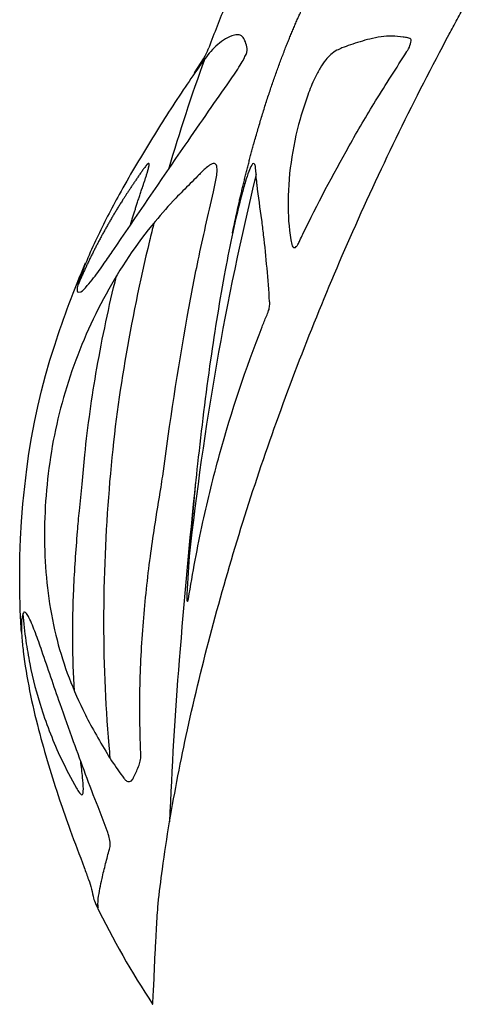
# Model space of a CAD drawing. Header units: millimetres. Extents: x 1250 to 1725, y 0 to 1655.
# Tile 1 of 256: x 1256 to 1280, y 0 to 54. Entities that reach past the tile are written whole.
import ezdxf

# ---------------------------------------------------------------- set-up
doc = ezdxf.new("R2010")
doc.units = ezdxf.units.MM
doc.header["$MEASUREMENT"] = 0
doc.layers.add('Crea2D$visibili$tangenti', color=7, linetype='Continuous', true_color=0x000000)

msp = doc.modelspace()

# ---------------------------------------------------------------- linework, layer by layer
at = {"layer": 'Crea2D$visibili$tangenti'}
msp.add_lwpolyline([(1265.101, 50.768), (1265.102, 50.768), (1265.462, 51.336), (1265.581, 51.536), (1265.674, 51.703), (1265.747, 51.842), (1265.804, 51.959), (1265.827, 52.011), (1265.848, 52.059), (1265.866, 52.103), (1265.881, 52.143)], dxfattribs=at)
msp.add_lwpolyline([(1255.657, 20.276, -0.008717), (1255.584, 21.565), (1255.562, 22.516), (1255.559, 23.468), (1255.575, 24.42), (1255.61, 25.373), (1255.665, 26.324), (1255.739, 27.273), (1255.832, 28.221), (1255.945, 29.166), (1256.065, 30.025), (1256.206, 30.883), (1256.367, 31.737), (1256.548, 32.587), (1256.749, 33.433), (1256.971, 34.273), (1257.212, 35.107), (1257.473, 35.935, -0.023354), (1259.157, 40.418)], format="xyb", dxfattribs=at)
for centre, radius, start, end in [((1355.396, 18.759), 95.537, 158.03887, 159.5475), ((1355.222, 18.802), 95.359, 159.92757, 163.73851), ((1427.064, 6.704), 163.219, 166.34507, 173.76874), ((1667.942, -13.307), 404.951, 174.07731, 175.45814), ((1469.87, 2.039), 206.285, 175.35068, 177.80565), ((1302.472, 26.164), 47.512, 205.8964, 213.4067)]:
    msp.add_arc(centre, radius, start, end, dxfattribs=at)
for points, knots in [([(1263.736, 9.938), (1264.02, 11.618), (1264.709, 15.132), (1266.464, 22.334), (1269.315, 31.47), (1273.661, 42.312), (1277.108, 49.362), (1278.993, 52.875), (1279.137, 53.145), (1279.283, 53.414), (1279.576, 53.951), (1279.723, 54.22), (1279.872, 54.488)], [0, 0, 0, 0, 5.111027, 10.741443, 22.233225, 33.797199, 45.758706, 45.758706, 45.758706, 46.258718, 46.258718, 46.758706, 46.758706, 46.758706, 46.758706]), ([(1258.782, 38.81), (1258.658, 38.817), (1258.718, 39.183), (1258.903, 39.757), (1259.263, 40.667), (1259.934, 42.168), (1261.078, 44.355), (1262.662, 47.046), (1264.135, 49.344), (1265.223, 50.926), (1265.893, 51.89), (1266.505, 52.475), (1267.067, 52.774), (1267.324, 52.852), (1267.432, 52.847), (1267.497, 52.843), (1267.63, 52.832), (1267.783, 52.673), (1267.89, 52.429), (1267.971, 52.186), (1267.976, 51.951), (1267.901, 51.759), (1267.776, 51.501), (1267.483, 51.013), (1266.844, 50.06), (1265.816, 48.618), (1263.683, 45.508), (1261.763, 42.715), (1260.09, 40.263), (1259.61, 39.602), (1259.182, 39.093), (1258.94, 38.816), (1258.782, 38.81)], [0, 0, 0, 0, 0.320711, 0.961637, 1.88001, 3.22402, 5.906252, 9.273644, 12.597086, 14.087292, 15.037915, 16.111633, 16.609274, 16.922829, 16.922829, 16.922829, 17.124587, 17.295179, 17.559025, 17.927128, 18.054339, 18.261363, 18.530431, 18.924242, 19.96095, 21.976892, 24.234694, 31.276019, 32.141012, 33.143333, 33.710325, 34.175803, 34.175803, 34.175803, 34.175803]), ([(1270.398, 41.412), (1270.265, 42.085), (1270.143, 43.584), (1270.305, 45.887), (1270.733, 47.925), (1271.228, 49.444), (1271.59, 50.381), (1271.933, 51.014), (1272.293, 51.562), (1272.704, 51.941), (1273.198, 52.156), (1273.794, 52.37), (1274.505, 52.588), (1275.266, 52.756), (1275.679, 52.773), (1275.879, 52.77), (1276.08, 52.766), (1276.364, 52.74), (1276.686, 52.69), (1276.821, 52.656), (1276.895, 52.631), (1276.924, 52.552), (1276.887, 52.362), (1276.816, 52.14), (1276.146, 51.087), (1275.016, 49.349), (1273.087, 46.052), (1271.738, 43.5), (1270.865, 41.679), (1270.758, 41.442), (1270.663, 41.3), (1270.55, 41.223), (1270.428, 41.28), (1270.409, 41.368), (1270.398, 41.412)], [0, 0, 0, 0, 2.056174, 4.499852, 6.904065, 8.292904, 9.288315, 9.914275, 10.447591, 11.256419, 11.561623, 12.052094, 13.159245, 13.787461, 14.389673, 14.389673, 14.389673, 14.992011, 15.246582, 15.36467, 15.409732, 15.475035, 15.604137, 15.979292, 16.169938, 19.348308, 22.199563, 27.624634, 28.006269, 28.256417, 28.402642, 28.52549, 28.625771, 28.768012, 28.768012, 28.768012, 28.768012]), ([(1263.363, 28.788), (1263.334, 28.589), (1263.187, 27.665), (1262.943, 26.207), (1262.589, 23.76), (1262.27, 20.817), (1262.123, 17.94), (1262.104, 15.551), (1262.145, 14.271), (1262.173, 13.344), (1262.043, 12.92), (1261.869, 12.58), (1261.737, 12.251), (1261.572, 12.098), (1261.356, 12.178), (1261.166, 12.424), (1260.784, 12.949), (1260.22, 13.824), (1259.588, 14.924), (1258.514, 16.966), (1257.336, 20.186), (1256.78, 24.777), (1256.97, 27.937), (1257.198, 29.529), (1257.42, 31.13), (1258.182, 34.298), (1260.13, 38.754), (1262.244, 41.924), (1263.816, 43.669), (1264.596, 44.479), (1265.063, 44.935), (1265.536, 45.416), (1265.793, 45.656), (1266.045, 45.817), (1266.177, 45.849), (1266.3, 45.766), (1266.329, 45.587), (1266.33, 45.334), (1266.264, 44.885), (1265.9, 43.281), (1265.321, 40.775), (1264.335, 35.62), (1263.752, 31.686), (1263.363, 28.788)], [0, 0, 0, 0, 0.603151, 2.807658, 4.434273, 8.019981, 11.687144, 13.070175, 15.186016, 15.530349, 15.850774, 16.499345, 16.678453, 16.912664, 17.11132, 17.290433, 17.847675, 19.058439, 20.410583, 21.65489, 25.980768, 30.626363, 35.44991, 35.44991, 35.44991, 40.296166, 45.188703, 49.980966, 51.68049, 52.224719, 53.356182, 53.63689, 54.24888, 54.407397, 54.531565, 54.639464, 54.818688, 55.039254, 55.419834, 56.163067, 59.979826, 63.134104, 71.906062, 71.906062, 71.906062, 71.906062]), ([(1265.264, 29.465), (1265.468, 31.358), (1265.905, 34.888), (1266.694, 39.785), (1267.368, 43.026), (1267.858, 44.801), (1268.035, 45.34), (1268.172, 45.674), (1268.303, 45.865), (1268.42, 45.754), (1268.439, 45.428), (1268.469, 45.064), (1268.572, 44.114), (1268.726, 43.123), (1268.987, 41.008), (1269.11, 39.519), (1269.195, 38.306), (1269.2, 38.231), (1269.202, 38.11), (1269.181, 37.943), (1269.126, 37.748), (1268.98, 37.412), (1267.957, 34.844), (1266.708, 31.127), (1265.488, 26.144), (1264.989, 23.47), (1264.755, 22.019), (1264.73, 21.969), (1264.706, 21.951), (1264.685, 21.998), (1264.667, 22.13), (1264.713, 23.039), (1264.877, 25.51), (1265.095, 27.88), (1265.264, 29.465)], [0, 0, 0, 0, 5.711985, 10.669112, 14.878295, 15.63855, 16.190587, 16.581743, 16.725612, 16.82581, 17.0005, 17.673792, 17.942331, 19.856864, 20.686207, 24.335655, 24.335655, 24.335655, 24.562354, 24.697552, 24.83947, 25.168742, 25.793202, 33.134164, 36.91648, 41.17637, 41.292586, 41.32461, 41.341853, 41.37175, 41.454148, 41.742973, 44.103291, 48.882957, 48.882957, 48.882957, 48.882957]), ([(1262.884, 42.595), (1262.801, 42.269), (1262.178, 39.756), (1261.213, 34.95), (1260.429, 29.127), (1260.023, 21.178), (1260.232, 16.25), (1260.461, 13.654), (1260.482, 13.425)], [12.415163, 12.415163, 12.415163, 12.415163, 13.418249, 20.127374, 26.836499, 32.835632, 38.834765, 39.414932, 39.414932, 39.414932, 39.414932]), ([(1258.542, 17.076), (1258.49, 17.99), (1258.433, 19.842), (1258.491, 22.743), (1258.655, 25.104), (1258.822, 27.012), (1258.969, 28.402), (1259.2, 31), (1259.737, 34.801), (1260.426, 38.036), (1260.837, 39.701)], [0, 0, 0, 0, 2.745519, 5.558421, 8.702312, 9.843968, 11.304402, 12.893706, 17.66838, 22.812054, 22.812054, 22.812054, 22.812054]), ([(1255.819, 21.38), (1255.867, 21.37), (1255.958, 21.272), (1256.171, 20.89), (1256.437, 20.205), (1256.993, 18.633), (1257.656, 16.646), (1258.674, 13.806), (1259.518, 11.547), (1260.16, 9.923), (1260.361, 9.4), (1260.431, 9.147), (1260.49, 8.875), (1260.506, 8.625), (1260.397, 8.236), (1260.24, 7.659), (1260.028, 6.764), (1259.894, 6.129), (1259.849, 5.761), (1259.839, 5.674), (1259.83, 5.55), (1259.832, 5.386), (1259.838, 5.307), (1259.843, 5.261), (1259.749, 5.37), (1259.657, 5.548), (1259.556, 5.894), (1259.496, 6.293), (1259.296, 6.844), (1258.913, 7.92), (1258.343, 9.355), (1257.485, 11.857), (1256.501, 15.07), (1255.872, 18.066), (1255.665, 20.026), (1255.647, 20.693), (1255.677, 21.126), (1255.743, 21.328), (1255.795, 21.378), (1255.819, 21.38)], [0, 0, 0, 0, 0.139967, 0.392833, 1.310911, 2.339596, 5.399688, 7.591294, 11.389387, 12.634331, 12.831762, 13.070119, 13.420185, 13.66701, 13.813213, 14.627012, 15.463208, 16.57286, 16.57286, 16.57286, 16.834937, 16.947558, 17.0652, 17.070694, 17.073049, 17.508436, 17.648433, 18.164342, 18.707177, 19.404541, 21.591008, 23.338888, 27.336375, 31.668872, 32.506541, 33.245345, 33.667346, 33.807524, 33.874024, 33.874024, 33.874024, 33.874024]), ([(1255.728, 21.278), (1255.77, 20.787), (1255.876, 19.879), (1256.165, 18.143), (1256.738, 15.974), (1257.622, 13.714), (1258.402, 12.223), (1258.774, 11.577), (1258.88, 11.455), (1258.928, 11.423), (1258.947, 11.42)], [0, 0, 0, 0, 1.475887, 2.745728, 5.273689, 8.196696, 10.010284, 10.318414, 10.432448, 10.489824, 10.489824, 10.489824, 10.489824]), ([(1258.947, 11.42), (1259.015, 11.41), (1259.035, 11.547), (1259.032, 11.941), (1259.013, 12.145), (1258.96, 12.65), (1258.926, 12.941), (1258.891, 13.233)], [0, 0, 0, 0, 0.01775027, 0.01775027, 0.03439886, 0.03439886, 0.05646054, 0.05646054, 0.05646054, 0.05646054]), ([(1262.81, 0.005), (1262.814, -0.003), (1262.827, 0.005), (1262.826, 0.076), (1262.836, 0.294), (1262.856, 0.723), (1262.884, 1.25), (1262.913, 1.844), (1262.936, 2.557), (1262.988, 3.361), (1263.03, 4.373), (1263.122, 5.683), (1263.371, 7.599), (1263.591, 9.084), (1263.736, 9.938)], [0, 0, 0, 0, 0.015389, 0.039597, 0.209762, 0.671421, 1.328004, 1.792655, 2.456561, 3.467334, 4.207579, 5.49791, 7.403722, 10.002224, 10.002224, 10.002224, 10.002224])]:
    msp.add_open_spline(points, degree=3, knots=knots, dxfattribs=at)
for points, weights, knots in [([(1267.167, 42.04), (1267.283, 42.601), (1267.405, 43.161), (1267.532, 43.719), (1267.761, 44.725), (1268.011, 45.725), (1268.283, 46.721), (1269.035, 49.464), (1269.929, 51.995), (1270.933, 54.181), (1270.98, 54.285), (1271.028, 54.387), (1271.076, 54.488)], [1, 0.999965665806, 0.999965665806, 1, 0.999846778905, 0.999846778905, 1, 1, 1, 1, 1, 1, 1], [0, 0, 0, 0, 1.717739, 1.717739, 1.717739, 4.812238, 4.812238, 4.812238, 13.622174, 13.622174, 13.622174, 14.039285, 14.039285, 14.039285, 14.039285]), ([(1261.594, 42.461), (1261.701, 42.815), (1261.967, 43.673), (1262.295, 44.638), (1262.531, 45.356), (1262.6, 45.611), (1262.626, 45.763), (1262.614, 45.84), (1262.553, 45.824), (1262.443, 45.711), (1261.978, 45.061), (1261.554, 44.418), (1261.197, 43.868), (1260.248, 42.381), (1259.425, 40.821), (1258.734, 39.198)], [1, 1, 1, 1, 1, 1, 1, 1, 1, 1, 1, 1, 1, 0.997708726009, 0.997708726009, 1], [0, 0, 0, 0, 1.10745, 2.697528, 3.055888, 3.377505, 3.482106, 3.531707, 3.569219, 3.659261, 3.998666, 5.96731, 5.96731, 5.96731, 11.253341, 11.253341, 11.253341, 11.253341])]:
    msp.add_rational_spline(points, weights, degree=3, knots=knots, dxfattribs=at)

doc.saveas('drawing.dxf')
